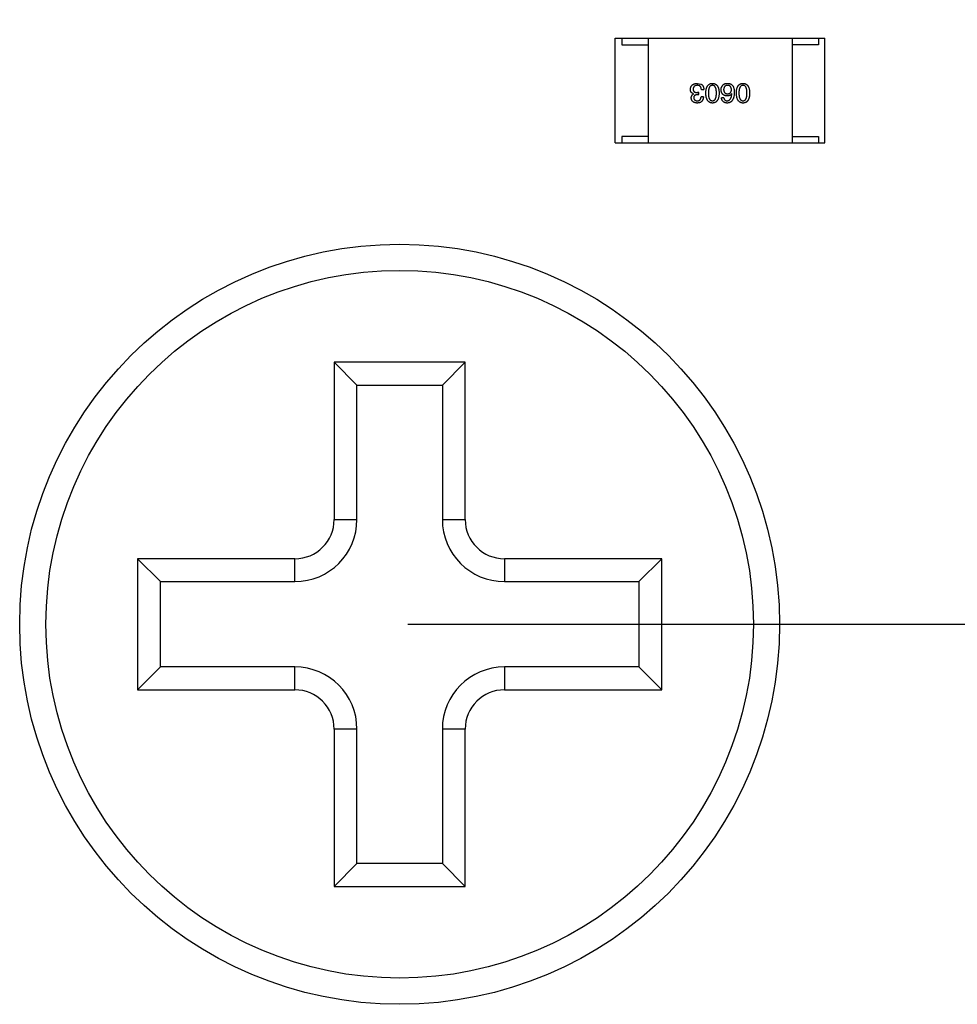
# Model space of a CAD drawing. Header units: millimetres. Extents: x 718 to 1157, y -195 to -52.
# Tile 44 of 156: x 1075.49 to 1082.64, y -153.73 to -146.22. Entities that reach past the tile are written whole.
import ezdxf

# ---------------------------------------------------------------- set-up
doc = ezdxf.new("R2010")
doc.units = ezdxf.units.MM
doc.header["$LTSCALE"] = 1.21
doc.header["$MEASUREMENT"] = 0
doc.header["$PDMODE"] = 3
doc.header["$PDSIZE"] = 0.3125
doc.layers.get('0').update_dxf_attribs({"linetype": 'CONTINUOUS'})
doc.layers.get('DEFPOINTS').update_dxf_attribs({"linetype": 'CONTINUOUS'})
doc.layers.add('Dim', color=3, linetype='CONTINUOUS', lineweight=25)
doc.styles.get("Standard").update_dxf_attribs({"font": 'txt', "width": 0.8})
doc.dimstyles.get("Standard").update_dxf_attribs({"dimtxt": 0.15625, "dimasz": 0.1875, "dimexe": 0.125, "dimexo": 0.0625, "dimgap": 0.09, "dimtad": 0, "dimtih": 1, "dimtoh": 1, "dimzin": 4, "dimdsep": 46, "dimtxsty": 'Standard', "dimblk": '_FILLED', "dimblk1": '_FILLED', "dimblk2": '_FILLED', "dimcen": 0.09, "dimazin": 1, "dimtp": 0.01, "dimtm": 0.01, "dimtfac": 1, "dimtofl": 0, "dimtmove": 0, "dimatfit": 3, "dimldrblk": '_FILLED', "dimfxl": 1, "dimtolj": 1, "dimtzin": 4, "dimarcsym": 0})

# ---------------------------------------------------------------- blocks, each defined once
blk = doc.blocks.new('_FILLED')
at = {"color": 0, "linetype": 'ByBlock'}
blk.add_solid([(0, 0), (-1, 0.1667), (-1, -0.1667)], dxfattribs=at)
blk = doc.blocks.new('*D41')
at = {"layer": 'DEFPOINTS', "color": 0}
for p in [(1078.3878, -101.7796), (1078.3878, -150.8296), (1143.3384, -150.8296)]:
    blk.add_point(p, dxfattribs=at)
at = {"layer": 'Dim', "color": 0, "lineweight": -2}
for p, q in [((1078.4503, -101.7796), (1143.4634, -101.7796)), ((1143.3384, -104.3196), (1143.3384, -122.3813)), ((1143.3384, -148.2896), (1143.3384, -130.2279)), ((1078.4503, -150.8296), (1143.4634, -150.8296))]:
    blk.add_line(p, q, dxfattribs=at)
at = {"layer": 'Dim', "color": 0, "lineweight": -2, "xscale": 2.54, "yscale": 2.54, "zscale": 2.54}
for p, rotation in [((1143.3384, -101.7796), 90), ((1143.3384, -150.8296), 270)]:
    blk.add_blockref('_FILLED', p, dxfattribs=dict(at, rotation=rotation))
at = {"layer": 'Dim', "color": 0, "insert": (1143.3384, -126.3046), "char_height": 2.5, "attachment_point": 5, "rotation": 90, "line_spacing_factor": 2.5}
blk.add_mtext('\\A1;49.05', dxfattribs=at)

msp = doc.modelspace()

# ---------------------------------------------------------------- linework, layer by layer
at = {"color": 7, "linetype": 'Continuous'}
for p, q in [((1080.0333, -146.3567), (1081.6333, -146.3567)), ((1080.0333, -147.1567), (1080.0333, -146.3567)), ((1080.0833, -146.3567), (1080.0833, -146.4067)), ((1080.2833, -146.3567), (1080.2833, -147.1567)), ((1081.3833, -146.3567), (1081.3833, -147.1567)), ((1081.5833, -146.3567), (1081.5833, -146.4067)), ((1081.6333, -147.1567), (1081.6333, -146.3567)), ((1080.0833, -146.4067), (1080.2833, -146.4067)), ((1081.5833, -146.4067), (1081.3833, -146.4067)), ((1080.6601, -146.7019), (1080.6872, -146.7068)), ((1080.6314, -146.7814), (1080.6314, -146.7822)), ((1080.6601, -146.788), (1080.67, -146.788)), ((1080.67, -146.7724), (1080.6609, -146.7724)), ((1080.67, -146.788), (1080.67, -146.7724)), ((1080.706, -146.8035), (1080.688, -146.8035)), ((1080.6905, -146.7494), (1080.7093, -146.7494)), ((1080.8621, -146.8126), (1080.8441, -146.8126)), ((1080.9228, -146.7806), (1080.922, -146.7798)), ((1080.2833, -147.1067), (1080.0833, -147.1067)), ((1080.0833, -147.1067), (1080.0833, -147.1567)), ((1081.3833, -147.1067), (1081.5833, -147.1067)), ((1081.5833, -147.1067), (1081.5833, -147.1567)), ((1080.0333, -147.1567), (1081.6333, -147.1567)), ((1078.8878, -148.8296), (1077.8878, -148.8296)), ((1078.062, -149.0038), (1077.8878, -148.8296)), ((1077.8878, -148.8296), (1077.8878, -150.0296)), ((1078.7137, -149.0038), (1078.8878, -148.8296)), ((1078.8878, -150.0296), (1078.8878, -148.8296)), ((1078.062, -149.0038), (1078.7137, -149.0038)), ((1078.062, -150.0296), (1078.062, -149.0038)), ((1078.7137, -149.0038), (1078.7137, -150.0296)), ((1077.8878, -150.0296), (1078.062, -150.0296)), ((1078.7137, -150.0296), (1078.8878, -150.0296)), ((1077.5878, -150.3296), (1076.3878, -150.3296)), ((1076.562, -150.5038), (1076.3878, -150.3296)), ((1076.3878, -150.3296), (1076.3878, -151.3296)), ((1077.5878, -150.5038), (1077.5878, -150.3296)), ((1080.3878, -150.3296), (1079.1878, -150.3296)), ((1079.1878, -150.3296), (1079.1878, -150.5038)), ((1080.2137, -150.5038), (1080.3878, -150.3296)), ((1080.3878, -151.3296), (1080.3878, -150.3296)), ((1076.562, -150.5038), (1077.5878, -150.5038)), ((1076.562, -151.1554), (1076.562, -150.5038)), ((1079.1878, -150.5038), (1080.2137, -150.5038)), ((1080.2137, -150.5038), (1080.2137, -151.1554)), ((1076.562, -151.1554), (1076.3878, -151.3296)), ((1077.5878, -151.1554), (1076.562, -151.1554)), ((1077.5878, -151.3296), (1077.5878, -151.1554)), ((1080.2137, -151.1554), (1079.1878, -151.1554)), ((1079.1878, -151.1554), (1079.1878, -151.3296)), ((1080.2137, -151.1554), (1080.3878, -151.3296)), ((1076.3878, -151.3296), (1077.5878, -151.3296)), ((1079.1878, -151.3296), (1080.3878, -151.3296)), ((1078.062, -151.6296), (1077.8878, -151.6296)), ((1077.8878, -151.6296), (1077.8878, -152.8296)), ((1078.062, -152.6554), (1078.062, -151.6296)), ((1078.8878, -151.6296), (1078.7137, -151.6296)), ((1078.7137, -151.6296), (1078.7137, -152.6554)), ((1078.8878, -152.8296), (1078.8878, -151.6296)), ((1078.062, -152.6554), (1077.8878, -152.8296)), ((1078.7137, -152.6554), (1078.062, -152.6554)), ((1078.7137, -152.6554), (1078.8878, -152.8296)), ((1077.8878, -152.8296), (1078.8878, -152.8296))]:
    msp.add_line(p, q, dxfattribs=at)
for radius in [2.9, 2.7]:
    msp.add_circle((1078.3878, -150.8296), radius, dxfattribs=at)
for centre, radius, start, end in [((1077.5878, -150.0296), 0.4742, 270, 0), ((1077.5878, -150.0296), 0.3, 270, 0), ((1079.1878, -150.0296), 0.4742, 180, 270), ((1079.1878, -150.0296), 0.3, 180, 270), ((1077.5878, -151.6296), 0.4742, 0, 90), ((1079.1878, -151.6296), 0.4742, 90, 180), ((1077.5878, -151.6296), 0.3, 0, 90), ((1079.1878, -151.6296), 0.3, 90, 180)]:
    msp.add_arc(centre, radius, start, end, dxfattribs=at)
for points, knots in [([(1080.6069, -146.7478), (1080.607, -146.746), (1080.6072, -146.7425), (1080.6081, -146.7375), (1080.6094, -146.7327), (1080.611, -146.7284), (1080.613, -146.7243), (1080.6154, -146.7206), (1080.6182, -146.7172), (1080.6214, -146.7141), (1080.6249, -146.7114), (1080.6288, -146.709), (1080.6331, -146.707), (1080.6378, -146.7053), (1080.6429, -146.7039), (1080.6483, -146.7029), (1080.6541, -146.7022), (1080.6581, -146.702), (1080.6601, -146.7019)], [0, 0, 0, 0, 0.068236, 0.132937, 0.194125, 0.253174, 0.310181, 0.365986, 0.421096, 0.476216, 0.532352, 0.590232, 0.649824, 0.71274, 0.778406, 0.848058, 0.921922, 1, 1, 1, 1]), ([(1080.6593, -146.7167), (1080.6581, -146.7167), (1080.6557, -146.7169), (1080.6522, -146.7174), (1080.649, -146.7181), (1080.646, -146.719), (1080.6432, -146.7201), (1080.6406, -146.7214), (1080.6383, -146.7229), (1080.6361, -146.7246), (1080.6342, -146.7265), (1080.6325, -146.7286), (1080.6311, -146.7309), (1080.6299, -146.7334), (1080.6289, -146.7361), (1080.6281, -146.739), (1080.6276, -146.7421), (1080.6274, -146.7443), (1080.6273, -146.7453)], [0, 0, 0, 0, 0.076694, 0.149502, 0.218019, 0.283183, 0.345589, 0.405199, 0.462852, 0.519478, 0.575313, 0.630559, 0.687006, 0.744638, 0.804006, 0.866059, 0.931486, 1, 1, 1, 1]), ([(1080.6905, -146.7494), (1080.6904, -146.7481), (1080.6903, -146.7455), (1080.6898, -146.7418), (1080.6892, -146.7384), (1080.6883, -146.7351), (1080.6871, -146.7322), (1080.6858, -146.7295), (1080.6841, -146.727), (1080.6823, -146.7248), (1080.6802, -146.7229), (1080.6779, -146.7212), (1080.6754, -146.7198), (1080.6726, -146.7187), (1080.6696, -146.7177), (1080.6664, -146.7171), (1080.6629, -146.7167), (1080.6605, -146.7167), (1080.6593, -146.7167)], [0, 0, 0, 0, 0.07723, 0.149593, 0.217944, 0.282232, 0.34411, 0.402297, 0.458791, 0.513966, 0.568538, 0.623291, 0.679957, 0.737243, 0.798142, 0.86118, 0.928728, 1, 1, 1, 1]), ([(1080.6872, -146.7068), (1080.688, -146.7072), (1080.6898, -146.7081), (1080.6922, -146.7096), (1080.6945, -146.7113), (1080.6966, -146.7131), (1080.6985, -146.7152), (1080.7003, -146.7174), (1080.7019, -146.7198), (1080.7034, -146.7224), (1080.7047, -146.7252), (1080.7059, -146.7281), (1080.7068, -146.7312), (1080.7077, -146.7345), (1080.7083, -146.738), (1080.7088, -146.7417), (1080.7092, -146.7455), (1080.7093, -146.7481), (1080.7093, -146.7494)], [0, 0, 0, 0, 0.056906, 0.113264, 0.168825, 0.223843, 0.279195, 0.335267, 0.392098, 0.450414, 0.51054, 0.572219, 0.636652, 0.703156, 0.773102, 0.845505, 0.921063, 1, 1, 1, 1]), ([(1080.7242, -146.7757), (1080.7243, -146.7727), (1080.7245, -146.767), (1080.7253, -146.7587), (1080.7264, -146.751), (1080.7279, -146.7438), (1080.7298, -146.7372), (1080.732, -146.7312), (1080.7346, -146.7257), (1080.7376, -146.7208), (1080.741, -146.7164), (1080.7448, -146.7126), (1080.7489, -146.7094), (1080.7534, -146.7067), (1080.7583, -146.7046), (1080.7636, -146.7031), (1080.7692, -146.7022), (1080.7731, -146.702), (1080.7751, -146.7019)], [0, 0, 0, 0, 0.08769, 0.170218, 0.24749, 0.319818, 0.387758, 0.451391, 0.511445, 0.568185, 0.622681, 0.67526, 0.726746, 0.778428, 0.830764, 0.884397, 0.940866, 1, 1, 1, 1]), ([(1080.7751, -146.7167), (1080.7738, -146.7167), (1080.7713, -146.7169), (1080.7678, -146.7177), (1080.7645, -146.7189), (1080.7614, -146.7206), (1080.7585, -146.7227), (1080.756, -146.7253), (1080.7537, -146.7284), (1080.7516, -146.7319), (1080.7498, -146.7358), (1080.7482, -146.7402), (1080.7469, -146.745), (1080.7458, -146.7503), (1080.7449, -146.756), (1080.7443, -146.7622), (1080.744, -146.7688), (1080.7439, -146.7733), (1080.7439, -146.7757)], [0, 0, 0, 0, 0.050879, 0.099377, 0.146973, 0.193618, 0.240619, 0.289461, 0.34047, 0.395283, 0.453059, 0.515633, 0.582666, 0.655287, 0.732971, 0.815933, 0.905166, 1, 1, 1, 1]), ([(1080.7751, -146.7019), (1080.7771, -146.702), (1080.7809, -146.7022), (1080.7866, -146.7031), (1080.7918, -146.7046), (1080.7967, -146.7067), (1080.8012, -146.7094), (1080.8054, -146.7126), (1080.8091, -146.7164), (1080.8125, -146.7208), (1080.8155, -146.7257), (1080.8181, -146.7312), (1080.8203, -146.7372), (1080.8222, -146.7438), (1080.8237, -146.751), (1080.8248, -146.7587), (1080.8256, -146.767), (1080.8258, -146.7727), (1080.8259, -146.7757)], [0, 0, 0, 0, 0.059135, 0.115606, 0.169241, 0.221578, 0.273261, 0.324749, 0.377329, 0.431642, 0.488541, 0.548597, 0.612232, 0.680174, 0.752504, 0.829777, 0.912307, 1, 1, 1, 1]), ([(1080.8054, -146.7757), (1080.8054, -146.7733), (1080.8053, -146.7687), (1080.805, -146.762), (1080.8044, -146.7558), (1080.8036, -146.75), (1080.8025, -146.7447), (1080.8013, -146.7398), (1080.7997, -146.7354), (1080.7979, -146.7315), (1080.7959, -146.728), (1080.7937, -146.7249), (1080.7912, -146.7224), (1080.7884, -146.7203), (1080.7854, -146.7186), (1080.7822, -146.7175), (1080.7787, -146.7168), (1080.7763, -146.7167), (1080.7751, -146.7167)], [0, 0, 0, 0, 0.096457, 0.187288, 0.27178, 0.350132, 0.423455, 0.491343, 0.554037, 0.612253, 0.666313, 0.717038, 0.764921, 0.811214, 0.856775, 0.902988, 0.950234, 1, 1, 1, 1]), ([(1080.8408, -146.7511), (1080.8409, -146.7493), (1080.841, -146.7459), (1080.8416, -146.7408), (1080.8428, -146.7359), (1080.8444, -146.7312), (1080.8465, -146.7266), (1080.8491, -146.7223), (1080.8521, -146.7181), (1080.8544, -146.7155), (1080.8556, -146.7142)], [0, 0, 0, 0, 0.12904, 0.253809, 0.377066, 0.499122, 0.621469, 0.744665, 0.870607, 1, 1, 1, 1]), ([(1080.8556, -146.7142), (1080.8565, -146.7131), (1080.8584, -146.711), (1080.8619, -146.7084), (1080.8658, -146.7062), (1080.8702, -146.7045), (1080.8751, -146.7031), (1080.8805, -146.7023), (1080.8863, -146.7018), (1080.8904, -146.7019), (1080.8925, -146.7019)], [0, 0, 0, 0, 0.105033, 0.21147, 0.321511, 0.438526, 0.563605, 0.698055, 0.843218, 1, 1, 1, 1]), ([(1080.8892, -146.7167), (1080.8881, -146.7168), (1080.8859, -146.7169), (1080.8828, -146.7175), (1080.8799, -146.7183), (1080.8773, -146.7193), (1080.8747, -146.7206), (1080.8724, -146.7221), (1080.8703, -146.7239), (1080.8684, -146.7259), (1080.8667, -146.7281), (1080.8652, -146.7306), (1080.8639, -146.7333), (1080.8628, -146.7362), (1080.862, -146.7394), (1080.8613, -146.7428), (1080.8607, -146.7464), (1080.8606, -146.749), (1080.8605, -146.7503)], [0, 0, 0, 0, 0.066682, 0.130303, 0.190802, 0.248749, 0.30534, 0.361219, 0.415721, 0.471765, 0.528279, 0.586428, 0.64659, 0.710143, 0.776461, 0.846692, 0.921137, 1, 1, 1, 1]), ([(1080.9203, -146.7494), (1080.9202, -146.7481), (1080.9201, -146.7456), (1080.9195, -146.742), (1080.9188, -146.7386), (1080.9178, -146.7354), (1080.9167, -146.7325), (1080.9152, -146.7299), (1080.9136, -146.7274), (1080.9117, -146.7253), (1080.9097, -146.7233), (1080.9074, -146.7216), (1080.9049, -146.7201), (1080.9022, -146.719), (1080.8992, -146.718), (1080.8961, -146.7173), (1080.8927, -146.7168), (1080.8904, -146.7167), (1080.8892, -146.7167)], [0, 0, 0, 0, 0.076467, 0.148148, 0.216496, 0.280559, 0.342274, 0.401168, 0.458322, 0.514073, 0.569257, 0.62465, 0.68124, 0.739113, 0.799947, 0.862804, 0.929597, 1, 1, 1, 1]), ([(1080.8925, -146.7019), (1080.8945, -146.702), (1080.8985, -146.7022), (1080.9043, -146.7033), (1080.9098, -146.7049), (1080.9148, -146.7071), (1080.9195, -146.7099), (1080.9238, -146.7132), (1080.9277, -146.7171), (1080.9299, -146.7201), (1080.931, -146.7216)], [0, 0, 0, 0, 0.137449, 0.267856, 0.393219, 0.514735, 0.63397, 0.753734, 0.874967, 1, 1, 1, 1]), ([(1080.931, -146.7216), (1080.9318, -146.7231), (1080.9336, -146.7264), (1080.9358, -146.7316), (1080.9376, -146.7373), (1080.939, -146.7434), (1080.9403, -146.75), (1080.941, -146.7571), (1080.9416, -146.7646), (1080.9416, -146.7697), (1080.9416, -146.7724)], [0, 0, 0, 0, 0.101889, 0.209155, 0.322694, 0.442863, 0.569758, 0.70479, 0.848502, 1, 1, 1, 1]), ([(1080.9574, -146.7757), (1080.9575, -146.7727), (1080.9577, -146.767), (1080.9585, -146.7587), (1080.9596, -146.751), (1080.9611, -146.7438), (1080.9629, -146.7372), (1080.9652, -146.7312), (1080.9678, -146.7257), (1080.9708, -146.7208), (1080.9742, -146.7164), (1080.9779, -146.7126), (1080.9821, -146.7094), (1080.9866, -146.7067), (1080.9915, -146.7046), (1080.9967, -146.7031), (1081.0023, -146.7022), (1081.0062, -146.702), (1081.0082, -146.7019)], [0, 0, 0, 0, 0.08769, 0.170218, 0.24749, 0.319818, 0.387758, 0.451391, 0.511445, 0.568185, 0.622681, 0.67526, 0.726746, 0.778428, 0.830764, 0.884397, 0.940866, 1, 1, 1, 1]), ([(1081.0082, -146.7167), (1081.007, -146.7167), (1081.0045, -146.7169), (1081.0009, -146.7177), (1080.9976, -146.7189), (1080.9945, -146.7206), (1080.9917, -146.7227), (1080.9892, -146.7253), (1080.9868, -146.7284), (1080.9847, -146.7319), (1080.9829, -146.7358), (1080.9814, -146.7402), (1080.98, -146.745), (1080.9789, -146.7503), (1080.9781, -146.756), (1080.9775, -146.7622), (1080.9771, -146.7688), (1080.9771, -146.7733), (1080.9771, -146.7757)], [0, 0, 0, 0, 0.050879, 0.099377, 0.146973, 0.193618, 0.240619, 0.289461, 0.34047, 0.395283, 0.453059, 0.515633, 0.582666, 0.655287, 0.732971, 0.815933, 0.905166, 1, 1, 1, 1]), ([(1081.0082, -146.7019), (1081.0102, -146.702), (1081.0141, -146.7022), (1081.0197, -146.7031), (1081.025, -146.7046), (1081.0299, -146.7067), (1081.0344, -146.7094), (1081.0385, -146.7126), (1081.0423, -146.7164), (1081.0456, -146.7208), (1081.0487, -146.7257), (1081.0512, -146.7312), (1081.0535, -146.7372), (1081.0554, -146.7438), (1081.0569, -146.751), (1081.058, -146.7587), (1081.0587, -146.767), (1081.0589, -146.7727), (1081.059, -146.7757)], [0, 0, 0, 0, 0.059135, 0.115606, 0.169241, 0.221578, 0.273261, 0.324749, 0.377329, 0.431642, 0.488541, 0.548597, 0.612232, 0.680174, 0.752504, 0.829777, 0.912307, 1, 1, 1, 1]), ([(1081.0385, -146.7757), (1081.0385, -146.7733), (1081.0385, -146.7687), (1081.0381, -146.762), (1081.0375, -146.7558), (1081.0367, -146.75), (1081.0356, -146.7447), (1081.0344, -146.7398), (1081.0328, -146.7354), (1081.0311, -146.7315), (1081.0291, -146.728), (1081.0268, -146.7249), (1081.0243, -146.7224), (1081.0215, -146.7203), (1081.0186, -146.7186), (1081.0153, -146.7175), (1081.0118, -146.7168), (1081.0094, -146.7167), (1081.0082, -146.7167)], [0, 0, 0, 0, 0.096457, 0.187288, 0.27178, 0.350132, 0.423455, 0.491343, 0.554037, 0.612253, 0.666313, 0.717038, 0.764921, 0.811214, 0.856775, 0.902988, 0.950234, 1, 1, 1, 1]), ([(1080.6314, -146.7814), (1080.6304, -146.7811), (1080.6285, -146.7805), (1080.6257, -146.7793), (1080.6231, -146.778), (1080.6207, -146.7766), (1080.6185, -146.775), (1080.6164, -146.7733), (1080.6146, -146.7714), (1080.6129, -146.7694), (1080.6115, -146.7672), (1080.6103, -146.7648), (1080.6092, -146.7624), (1080.6084, -146.7597), (1080.6076, -146.757), (1080.6072, -146.754), (1080.6069, -146.751), (1080.6069, -146.7489), (1080.6069, -146.7478)], [0, 0, 0, 0, 0.069445, 0.136039, 0.200011, 0.261745, 0.322328, 0.381403, 0.438864, 0.496655, 0.554398, 0.612391, 0.672266, 0.733005, 0.79604, 0.861293, 0.928785, 1, 1, 1, 1]), ([(1080.6134, -146.8134), (1080.6135, -146.8115), (1080.6135, -146.808), (1080.6144, -146.8029), (1080.6158, -146.7983), (1080.6178, -146.7941), (1080.6204, -146.7904), (1080.6235, -146.7871), (1080.6272, -146.7844), (1080.63, -146.783), (1080.6314, -146.7822)], [0, 0, 0, 0, 0.143686, 0.277942, 0.40333, 0.521785, 0.638573, 0.755208, 0.874773, 1, 1, 1, 1]), ([(1080.6585, -146.8519), (1080.6568, -146.8518), (1080.6534, -146.8517), (1080.6486, -146.851), (1080.644, -146.8501), (1080.6398, -146.8489), (1080.6358, -146.8475), (1080.6322, -146.8458), (1080.6289, -146.8438), (1080.6259, -146.8415), (1080.6232, -146.839), (1080.6208, -146.8361), (1080.6188, -146.833), (1080.6171, -146.8296), (1080.6157, -146.8259), (1080.6146, -146.822), (1080.6138, -146.8178), (1080.6135, -146.8149), (1080.6134, -146.8134)], [0, 0, 0, 0, 0.077845, 0.151584, 0.221397, 0.287366, 0.350104, 0.410398, 0.467998, 0.524388, 0.579979, 0.635152, 0.690917, 0.747936, 0.806661, 0.867861, 0.932479, 1, 1, 1, 1]), ([(1080.6273, -146.7453), (1080.6274, -146.7464), (1080.6274, -146.7486), (1080.6278, -146.7516), (1080.6285, -146.7545), (1080.6294, -146.7572), (1080.6306, -146.7596), (1080.632, -146.7619), (1080.6337, -146.7639), (1080.6357, -146.7657), (1080.638, -146.7673), (1080.6405, -146.7687), (1080.6433, -146.7698), (1080.6463, -146.7707), (1080.6496, -146.7715), (1080.6532, -146.772), (1080.657, -146.7724), (1080.6596, -146.7724), (1080.6609, -146.7724)], [0, 0, 0, 0, 0.066518, 0.129194, 0.188613, 0.245254, 0.300032, 0.353805, 0.407079, 0.461108, 0.516272, 0.574141, 0.634837, 0.699275, 0.767504, 0.840272, 0.917505, 1, 1, 1, 1]), ([(1080.6601, -146.788), (1080.659, -146.788), (1080.6569, -146.7881), (1080.6538, -146.7885), (1080.651, -146.789), (1080.6483, -146.7897), (1080.6458, -146.7906), (1080.6435, -146.7917), (1080.6415, -146.7929), (1080.6396, -146.7943), (1080.638, -146.7959), (1080.6365, -146.7976), (1080.6353, -146.7996), (1080.6342, -146.8017), (1080.6334, -146.8039), (1080.6328, -146.8064), (1080.6324, -146.809), (1080.6323, -146.8108), (1080.6323, -146.8117)], [0, 0, 0, 0, 0.079415, 0.154091, 0.22508, 0.29186, 0.355026, 0.415127, 0.472418, 0.528511, 0.583551, 0.638361, 0.693547, 0.750023, 0.807857, 0.868401, 0.932259, 1, 1, 1, 1]), ([(1080.6323, -146.8117), (1080.6323, -146.8126), (1080.6325, -146.8144), (1080.633, -146.8169), (1080.6337, -146.8193), (1080.6345, -146.8215), (1080.6356, -146.8235), (1080.6368, -146.8253), (1080.6382, -146.8271), (1080.6398, -146.8286), (1080.6416, -146.8299), (1080.6436, -146.8311), (1080.6458, -146.8322), (1080.6481, -146.833), (1080.6507, -146.8337), (1080.6534, -146.8342), (1080.6563, -146.8346), (1080.6583, -146.8346), (1080.6593, -146.8347)], [0, 0, 0, 0, 0.067655, 0.132224, 0.194132, 0.253145, 0.309858, 0.366002, 0.421361, 0.47702, 0.532632, 0.590536, 0.65067, 0.713258, 0.779588, 0.848803, 0.921949, 1, 1, 1, 1]), ([(1080.706, -146.8035), (1080.706, -146.8055), (1080.7058, -146.8092), (1080.7052, -146.8146), (1080.7042, -146.8197), (1080.7029, -146.8243), (1080.7011, -146.8287), (1080.6991, -146.8326), (1080.6966, -146.8362), (1080.6938, -146.8395), (1080.6906, -146.8423), (1080.6871, -146.8448), (1080.6832, -146.8469), (1080.6789, -146.8487), (1080.6743, -146.8501), (1080.6694, -146.851), (1080.664, -146.8517), (1080.6604, -146.8518), (1080.6585, -146.8519)], [0, 0, 0, 0, 0.074804, 0.144899, 0.211458, 0.274554, 0.334363, 0.392059, 0.448123, 0.503024, 0.558154, 0.613471, 0.670844, 0.729926, 0.792003, 0.857405, 0.926768, 1, 1, 1, 1]), ([(1080.6593, -146.8347), (1080.6604, -146.8347), (1080.6626, -146.8346), (1080.6658, -146.8343), (1080.6688, -146.8337), (1080.6715, -146.8328), (1080.6741, -146.8317), (1080.6764, -146.8304), (1080.6786, -146.8288), (1080.6805, -146.8269), (1080.6822, -146.8249), (1080.6836, -146.8225), (1080.6849, -146.8199), (1080.686, -146.8171), (1080.6868, -146.8141), (1080.6874, -146.8108), (1080.6878, -146.8072), (1080.6879, -146.8048), (1080.688, -146.8035)], [0, 0, 0, 0, 0.069877, 0.136363, 0.198671, 0.257968, 0.315462, 0.370709, 0.425568, 0.479847, 0.535753, 0.592303, 0.651386, 0.713311, 0.778642, 0.84836, 0.921866, 1, 1, 1, 1]), ([(1080.7751, -146.8519), (1080.7731, -146.8518), (1080.7693, -146.8516), (1080.7637, -146.8505), (1080.7585, -146.8488), (1080.7537, -146.8466), (1080.7492, -146.8439), (1080.7451, -146.8405), (1080.7414, -146.8365), (1080.738, -146.832), (1080.735, -146.8269), (1080.7324, -146.8213), (1080.7301, -146.8151), (1080.7282, -146.8083), (1080.7267, -146.8009), (1080.7255, -146.793), (1080.7246, -146.7845), (1080.7244, -146.7787), (1080.7242, -146.7757)], [0, 0, 0, 0, 0.057415, 0.112361, 0.16496, 0.216437, 0.267441, 0.318839, 0.371478, 0.426325, 0.483626, 0.544235, 0.608673, 0.677374, 0.750405, 0.828394, 0.911525, 1, 1, 1, 1]), ([(1080.7439, -146.7757), (1080.7439, -146.7781), (1080.744, -146.7827), (1080.7443, -146.7894), (1080.7449, -146.7956), (1080.7458, -146.8014), (1080.7469, -146.8067), (1080.7482, -146.8115), (1080.7498, -146.8159), (1080.7516, -146.8199), (1080.7537, -146.8234), (1080.756, -146.8264), (1080.7586, -146.829), (1080.7614, -146.8311), (1080.7645, -146.8327), (1080.7678, -146.8339), (1080.7714, -146.8345), (1080.7738, -146.8346), (1080.7751, -146.8347)], [0, 0, 0, 0, 0.095719, 0.185854, 0.269738, 0.347952, 0.420315, 0.487894, 0.550245, 0.608186, 0.662454, 0.713283, 0.761375, 0.808209, 0.854301, 0.901312, 0.949396, 1, 1, 1, 1]), ([(1080.7751, -146.8347), (1080.7763, -146.8346), (1080.7787, -146.8345), (1080.7822, -146.8339), (1080.7854, -146.8327), (1080.7884, -146.8311), (1080.7911, -146.829), (1080.7937, -146.8264), (1080.7959, -146.8234), (1080.7979, -146.8199), (1080.7997, -146.8159), (1080.8013, -146.8115), (1080.8025, -146.8067), (1080.8036, -146.8014), (1080.8044, -146.7956), (1080.805, -146.7894), (1080.8053, -146.7827), (1080.8054, -146.7781), (1080.8054, -146.7757)], [0, 0, 0, 0, 0.049764, 0.097007, 0.143217, 0.188577, 0.235116, 0.282997, 0.333719, 0.387776, 0.445989, 0.508679, 0.576563, 0.649481, 0.728235, 0.812722, 0.903548, 1, 1, 1, 1]), ([(1080.8259, -146.7757), (1080.8258, -146.7787), (1080.8256, -146.7846), (1080.8248, -146.7932), (1080.8237, -146.8012), (1080.8222, -146.8086), (1080.8203, -146.8154), (1080.8181, -146.8216), (1080.8155, -146.8273), (1080.8125, -146.8324), (1080.8091, -146.8369), (1080.8054, -146.8408), (1080.8012, -146.8442), (1080.7967, -146.847), (1080.7918, -146.8491), (1080.7866, -146.8507), (1080.7809, -146.8516), (1080.7771, -146.8518), (1080.7751, -146.8519)], [0, 0, 0, 0, 0.088823, 0.172287, 0.250296, 0.323438, 0.392244, 0.456221, 0.516635, 0.573871, 0.628, 0.680335, 0.731489, 0.782557, 0.834044, 0.886738, 0.942089, 1, 1, 1, 1]), ([(1080.8875, -146.7978), (1080.8857, -146.7976), (1080.8822, -146.7973), (1080.877, -146.7964), (1080.8722, -146.7953), (1080.8678, -146.7937), (1080.8636, -146.7919), (1080.8598, -146.7898), (1080.8564, -146.7873), (1080.8533, -146.7845), (1080.8505, -146.7815), (1080.8481, -146.778), (1080.846, -146.7743), (1080.8442, -146.7703), (1080.8429, -146.7659), (1080.8418, -146.7613), (1080.8411, -146.7563), (1080.8409, -146.7528), (1080.8408, -146.7511)], [0, 0, 0, 0, 0.074228, 0.144548, 0.211288, 0.274576, 0.335162, 0.393915, 0.450599, 0.506657, 0.562409, 0.618617, 0.676096, 0.735061, 0.79654, 0.860906, 0.928473, 1, 1, 1, 1]), ([(1080.8875, -146.8519), (1080.886, -146.8518), (1080.8828, -146.8515), (1080.8783, -146.8508), (1080.8741, -146.8499), (1080.8701, -146.8486), (1080.8664, -146.8471), (1080.863, -146.8453), (1080.8598, -146.8432), (1080.857, -146.8409), (1080.8544, -146.8383), (1080.8521, -146.8354), (1080.85, -146.8323), (1080.8483, -146.8288), (1080.8468, -146.8252), (1080.8456, -146.8212), (1080.8447, -146.817), (1080.8443, -146.8141), (1080.8441, -146.8126)], [0, 0, 0, 0, 0.073784, 0.144317, 0.211047, 0.274818, 0.336501, 0.395724, 0.453465, 0.510016, 0.566585, 0.622844, 0.680328, 0.739335, 0.800408, 0.863904, 0.93053, 1, 1, 1, 1]), ([(1080.8605, -146.7503), (1080.8606, -146.7515), (1080.8607, -146.7539), (1080.8613, -146.7573), (1080.862, -146.7606), (1080.8629, -146.7636), (1080.864, -146.7663), (1080.8653, -146.7689), (1080.8669, -146.7712), (1080.8686, -146.7732), (1080.8706, -146.7751), (1080.8728, -146.7767), (1080.8752, -146.7781), (1080.8777, -146.7792), (1080.8805, -146.7801), (1080.8835, -146.7808), (1080.8867, -146.7813), (1080.8889, -146.7814), (1080.89, -146.7814)], [0, 0, 0, 0, 0.076288, 0.14871, 0.216387, 0.281386, 0.342528, 0.402111, 0.4591, 0.514852, 0.569974, 0.625644, 0.682226, 0.740156, 0.800362, 0.863471, 0.930116, 1, 1, 1, 1]), ([(1080.8621, -146.8126), (1080.8625, -146.8143), (1080.8633, -146.8176), (1080.8651, -146.8222), (1080.8675, -146.8261), (1080.8704, -146.8293), (1080.8739, -146.8317), (1080.878, -146.8334), (1080.8826, -146.8345), (1080.8858, -146.8346), (1080.8875, -146.8347)], [0, 0, 0, 0, 0.1439, 0.274233, 0.394478, 0.509388, 0.621911, 0.738504, 0.863414, 1, 1, 1, 1]), ([(1080.9416, -146.7724), (1080.9415, -146.7755), (1080.9414, -146.7817), (1080.9405, -146.7905), (1080.9394, -146.7988), (1080.9377, -146.8064), (1080.9358, -146.8135), (1080.9334, -146.82), (1080.9306, -146.8259), (1080.9274, -146.8312), (1080.9239, -146.8359), (1080.9198, -146.84), (1080.9155, -146.8435), (1080.9106, -146.8464), (1080.9054, -146.8487), (1080.8998, -146.8504), (1080.8938, -146.8515), (1080.8897, -146.8518), (1080.8875, -146.8519)], [0, 0, 0, 0, 0.087517, 0.169686, 0.246944, 0.319347, 0.387088, 0.450961, 0.511075, 0.567974, 0.622351, 0.675039, 0.726853, 0.778688, 0.83093, 0.884738, 0.941043, 1, 1, 1, 1]), ([(1080.922, -146.7798), (1080.9211, -146.7812), (1080.9194, -146.784), (1080.9162, -146.7877), (1080.9126, -146.7909), (1080.9085, -146.7934), (1080.9039, -146.7954), (1080.8988, -146.7968), (1080.8933, -146.7977), (1080.8895, -146.7978), (1080.8875, -146.7978)], [0, 0, 0, 0, 0.122276, 0.239997, 0.35611, 0.473903, 0.59404, 0.720428, 0.855383, 1, 1, 1, 1]), ([(1080.8875, -146.8347), (1080.8888, -146.8346), (1080.8914, -146.8344), (1080.8951, -146.8335), (1080.8985, -146.8324), (1080.9018, -146.8307), (1080.9048, -146.8288), (1080.9076, -146.8263), (1080.9101, -146.8235), (1080.9125, -146.8203), (1080.9145, -146.8167), (1080.9164, -146.8127), (1080.918, -146.8083), (1080.9194, -146.8036), (1080.9206, -146.7984), (1080.9216, -146.7928), (1080.9223, -146.7868), (1080.9226, -146.7827), (1080.9228, -146.7806)], [0, 0, 0, 0, 0.054741, 0.107075, 0.158339, 0.208382, 0.258772, 0.310045, 0.362765, 0.417822, 0.475982, 0.537466, 0.602901, 0.673037, 0.747247, 0.826291, 0.910782, 1, 1, 1, 1]), ([(1080.89, -146.7814), (1080.8912, -146.7814), (1080.8934, -146.7813), (1080.8967, -146.7808), (1080.8998, -146.7801), (1080.9026, -146.7792), (1080.9053, -146.778), (1080.9077, -146.7766), (1080.91, -146.7749), (1080.912, -146.773), (1080.9138, -146.7709), (1080.9153, -146.7685), (1080.9167, -146.7659), (1080.9179, -146.7631), (1080.9188, -146.76), (1080.9196, -146.7567), (1080.9201, -146.7532), (1080.9202, -146.7507), (1080.9203, -146.7494)], [0, 0, 0, 0, 0.070453, 0.136523, 0.199866, 0.260392, 0.318446, 0.374657, 0.430182, 0.485556, 0.541071, 0.598396, 0.657208, 0.718642, 0.783247, 0.851631, 0.923928, 1, 1, 1, 1]), ([(1081.0082, -146.8519), (1081.0063, -146.8518), (1081.0024, -146.8516), (1080.9969, -146.8505), (1080.9917, -146.8488), (1080.9869, -146.8466), (1080.9824, -146.8439), (1080.9783, -146.8405), (1080.9746, -146.8365), (1080.9712, -146.832), (1080.9682, -146.8269), (1080.9655, -146.8213), (1080.9633, -146.8151), (1080.9614, -146.8083), (1080.9598, -146.8009), (1080.9586, -146.793), (1080.9578, -146.7845), (1080.9575, -146.7787), (1080.9574, -146.7757)], [0, 0, 0, 0, 0.057415, 0.112361, 0.16496, 0.216437, 0.267441, 0.318839, 0.371478, 0.426325, 0.483626, 0.544235, 0.608673, 0.677374, 0.750405, 0.828394, 0.911525, 1, 1, 1, 1]), ([(1080.9771, -146.7757), (1080.9771, -146.7781), (1080.9771, -146.7827), (1080.9775, -146.7894), (1080.9781, -146.7956), (1080.9789, -146.8014), (1080.98, -146.8067), (1080.9813, -146.8115), (1080.9829, -146.8159), (1080.9847, -146.8199), (1080.9868, -146.8234), (1080.9891, -146.8264), (1080.9917, -146.829), (1080.9945, -146.8311), (1080.9976, -146.8327), (1081.0009, -146.8339), (1081.0045, -146.8345), (1081.007, -146.8346), (1081.0082, -146.8347)], [0, 0, 0, 0, 0.095719, 0.185854, 0.269738, 0.347952, 0.420315, 0.487894, 0.550245, 0.608186, 0.662454, 0.713283, 0.761375, 0.808209, 0.854301, 0.901312, 0.949396, 1, 1, 1, 1]), ([(1081.0082, -146.8347), (1081.0094, -146.8346), (1081.0118, -146.8345), (1081.0153, -146.8339), (1081.0186, -146.8327), (1081.0216, -146.8311), (1081.0243, -146.829), (1081.0268, -146.8264), (1081.0291, -146.8234), (1081.0311, -146.8199), (1081.0328, -146.8159), (1081.0344, -146.8115), (1081.0356, -146.8067), (1081.0368, -146.8014), (1081.0375, -146.7956), (1081.0381, -146.7894), (1081.0385, -146.7827), (1081.0385, -146.7781), (1081.0385, -146.7757)], [0, 0, 0, 0, 0.049764, 0.097007, 0.143217, 0.188577, 0.235116, 0.282997, 0.333719, 0.387776, 0.445989, 0.508679, 0.576563, 0.649481, 0.728235, 0.812722, 0.903548, 1, 1, 1, 1]), ([(1081.059, -146.7757), (1081.0589, -146.7787), (1081.0587, -146.7846), (1081.058, -146.7932), (1081.0569, -146.8012), (1081.0553, -146.8086), (1081.0535, -146.8154), (1081.0512, -146.8216), (1081.0486, -146.8273), (1081.0456, -146.8324), (1081.0423, -146.8369), (1081.0385, -146.8408), (1081.0344, -146.8442), (1081.0299, -146.847), (1081.025, -146.8491), (1081.0197, -146.8507), (1081.0141, -146.8516), (1081.0102, -146.8518), (1081.0082, -146.8519)], [0, 0, 0, 0, 0.088823, 0.172287, 0.250296, 0.323438, 0.392244, 0.456221, 0.516635, 0.573871, 0.628, 0.680335, 0.731489, 0.782557, 0.834044, 0.886738, 0.942089, 1, 1, 1, 1])]:
    msp.add_open_spline(points, degree=3, knots=knots, dxfattribs=at)

# ---------------------------------------------------------------- dimensions: what is measured, and where the dimension line sits
at = {"layer": 'Dim'}
dim = msp.add_linear_dim(base=(1143.3384, -150.8296), p1=(1078.3878, -101.7796), p2=(1078.3878, -150.8296), angle=90, dimstyle='Standard', override={"dimtxt": 2.5, "dimasz": 2.54, "dimtih": 0, "dimtoh": 0, "dimzin": 0, "dimcen": 0.198, "dimadec": 0, "dimazin": 0, "dimtp": 0, "dimtm": 0, "dimtdec": 4, "dimtzin": 0}, dxfattribs=at)
dim.commit()
dim.dimension.update_dxf_attribs({"geometry": '*D41', "text_midpoint": (1143.3384, -126.3046)})

doc.saveas('drawing.dxf')
